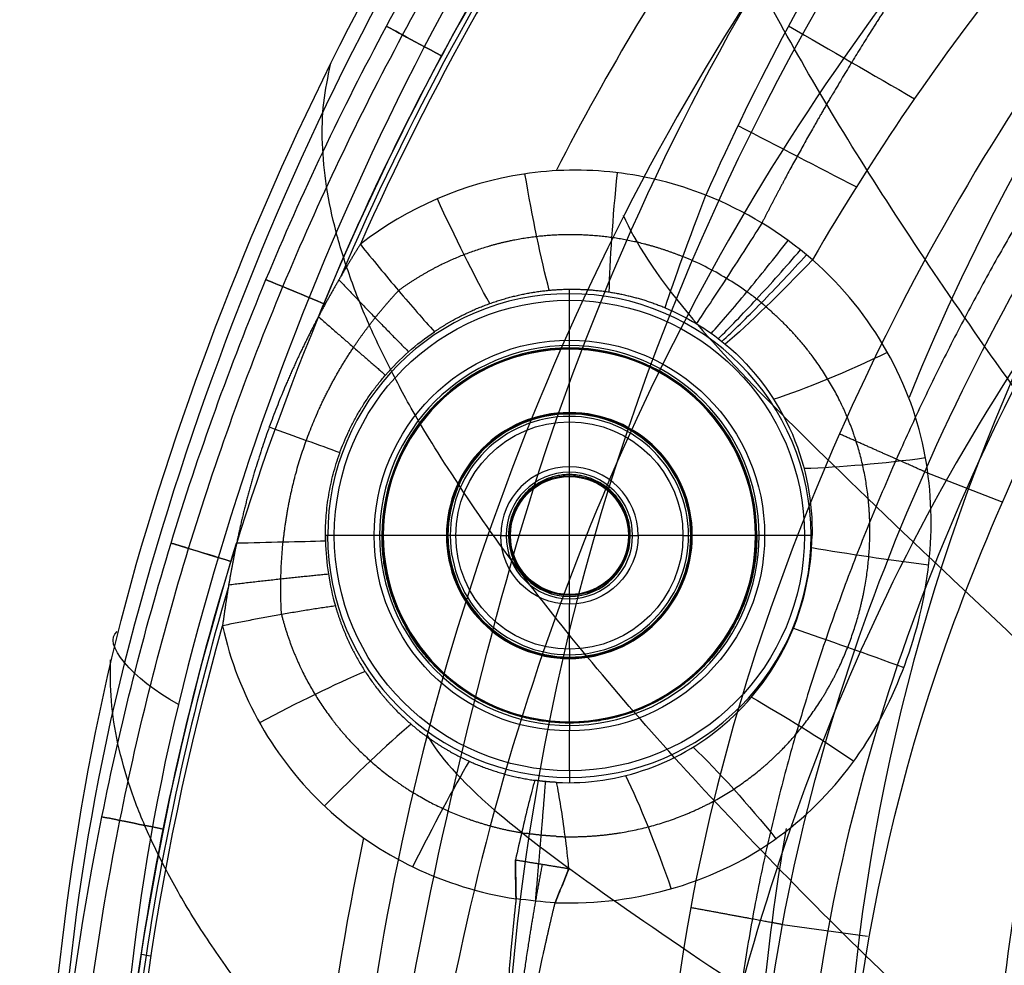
# Model space of a CAD drawing. Header units: millimetres. Extents: x -184 to 185, y -135 to 526.
# Tile 250 of 256: x -184 to -121, y 366 to 426. Entities that reach past the tile are written whole.
import ezdxf

# ---------------------------------------------------------------- set-up
doc = ezdxf.new("R2010")
doc.units = ezdxf.units.MM
doc.header["$MEASUREMENT"] = 0
doc.layers.add('Predefinito', color=7, linetype='Continuous', true_color=0x000000)

msp = doc.modelspace()

# ---------------------------------------------------------------- linework, layer by layer
at = {"layer": 'Predefinito'}
for p, q in [((-148.379, 405.788, 2.604), (-148.379, 408.334, 2.604)), ((-148.379, 405.206, 7.804), (-148.379, 405.289, 3.095)), ((-148.379, 401.166, 7.804), (-148.379, 405.206, 7.804)), ((-148.379, 401.07, 2.298), (-148.379, 401.166, 7.804)), ((-148.379, 397.702, 1.804), (-148.379, 400.57, 1.804)), ((-148.379, 397.082, 9.204), (-148.379, 397.203, 2.295)), ((-148.379, 389.54, 9.204), (-148.379, 397.082, 9.204)), ((-125.674, 397.388, -5.272), (-120.676, 395.448, -82.373)), ((-160.856, 393.311, 2.604), (-163.402, 393.311, 2.604)), ((-160.274, 393.311, 7.804), (-160.356, 393.311, 3.095)), ((-156.234, 393.311, 7.804), (-160.274, 393.311, 7.804)), ((-156.138, 393.311, 2.301), (-156.234, 393.311, 7.804)), ((-152.77, 393.311, 1.804), (-155.638, 393.311, 1.804)), ((-152.15, 393.311, 9.204), (-152.27, 393.311, 2.295)), ((-144.608, 393.311, 9.204), (-152.15, 393.311, 9.204)), ((-144.487, 393.311, 2.295), (-144.608, 393.311, 9.204)), ((-141.12, 393.311, 1.804), (-143.988, 393.311, 1.804)), ((-140.524, 393.311, 7.804), (-140.62, 393.311, 2.295)), ((-136.484, 393.311, 7.804), (-140.524, 393.311, 7.804)), ((-136.401, 393.311, 3.095), (-136.484, 393.311, 7.804)), ((-133.356, 393.311, 2.604), (-135.902, 393.311, 2.604)), ((-163.966, 392.949, 2.781), (-163.966, 392.949, 2.781)), ((-148.379, 389.54, 9.204), (-148.379, 389.42, 2.295)), ((-148.379, 386.052, 1.804), (-148.379, 388.92, 1.804)), ((-148.379, 385.552, 2.298), (-148.379, 385.456, 7.804)), ((-148.379, 381.416, 7.804), (-148.379, 385.456, 7.804)), ((-148.379, 381.416, 7.804), (-148.379, 381.334, 3.095)), ((-148.379, 378.288, 2.604), (-148.379, 380.834, 2.604)), ((-134.762, 368.462, -5.331), (-129.339, 367.728, -83.17))]:
    msp.add_line(p, q, dxfattribs=at)
for centre, radius, start, end in [((0.649, 350.902, 12.553), 153.356, 90, 180), ((0.649, 350.902, 4.777), 137.241, 103.20609, 158.08048), ((0.649, 350.902, 9.529), 131.569, 0, 180), ((-148.379, 393.311, 2.698), 15.445, 0, 180), ((-148.379, 393.311, 2.748), 12.127, 360, 180), ((-148.379, 393.311, 3.095), 11.977, 0, 180), ((-148.379, 393.311, 7.804), 11.895, 0, 180), ((-148.379, 393.311, 7.804), 7.855, 360, 180), ((-148.379, 393.311, 5.05), 7.807, 360, 180), ((-148.379, 393.311, 1.951), 7.612, 360, 180), ((-148.379, 393.311, 1.804), 4.391, 0, 180), ((-148.379, 393.311, 1.948), 4.041, 0, 180), ((-148.379, 393.311, 2.7), 15.45, 180, 0), ((-148.379, 393.311, 2.748), 12.127, 180, 0), ((-148.379, 393.311, 7.804), 11.895, 180, 360), ((-148.379, 393.311, 7.804), 7.855, 180, 0), ((-148.379, 393.311, 5.05), 7.807, 180, 0), ((-148.379, 393.311, 1.951), 7.612, 180, 0), ((-148.379, 393.311, 1.948), 4.041, 180, 0), ((-148.379, 393.311, 2.295), 3.891, 180, 360), ((0.649, 350.902, 4.777), 137.241, 170.06032, 180)]:
    msp.add_arc(centre, radius, start, end, dxfattribs=at)
at = {"layer": 'Predefinito', "extrusion": (-0.47346, -0.880815, 5.02559e-14)}
msp.add_arc((-338.606, 8.553, -299.297), 4, 180, 270, dxfattribs=at)
at = {"layer": 'Predefinito', "extrusion": (-0.47346, -0.880815, -6.18148e-14)}
msp.add_arc((-338.606, 8.553, -299.297), 4, 90.00001, 180, dxfattribs=at)
at = {"layer": 'Predefinito', "extrusion": (0.499975, 0.866037, -0.001997)}
msp.add_arc((326.658, -52.931, 301.61), 60, 87.49043, 96.37145, dxfattribs=at)
at = {"layer": 'Predefinito', "extrusion": (0.459974, 0.88793, -0.001888)}
msp.add_arc((312.733, -52.936, 309.175), 60, 87.69676, 95.84753, dxfattribs=at)
at = {"layer": 'Predefinito', "extrusion": (-0.981085, -0.172219, -0.088391)}
msp.add_arc((-435.62, 2.44, 76.146), 10, 46.16665, 93.79063, dxfattribs=at)
at = {"layer": 'Predefinito', "extrusion": (-0.992798, 0.097327, -0.069859)}
msp.add_arc((-400.026, 9.056, 184.372), 10, 42.76135, 91.68971, dxfattribs=at)
at = {"layer": 'Predefinito', "extrusion": (-0.902552, -0.421339, -0.088735)}
msp.add_arc((-441.143, -7.828, -33.699), 10, 50.1415, 96.16585, dxfattribs=at)
at = {"layer": 'Predefinito', "extrusion": (-0.384784, -0.923007, 1.59479e-13)}
msp.add_arc((-308.478, 8.553, -313.562), 4, 180, 270, dxfattribs=at)
at = {"layer": 'Predefinito', "extrusion": (-0.384784, -0.923007, -3.3504e-17)}
msp.add_arc((-308.478, 8.553, -313.562), 4, 90.00002, 180, dxfattribs=at)
at = {"layer": 'Predefinito', "extrusion": (1, 6.88653e-14, 2.69555e-14)}
msp.add_arc((408.334, 3.604, -148.379), 1, 270, 315.2143, dxfattribs=at)
at = {"layer": 'Predefinito', "extrusion": (0, 0, -1)}
for centre, radius, start, end in [((148.379, 393.311, -2.604), 15.023, 0, 180), ((148.379, 393.311, -1.804), 4.391, 180, 360)]:
    msp.add_arc(centre, radius, start, end, dxfattribs=at)
at = {"layer": 'Predefinito', "extrusion": (-1.77958e-17, 1.77958e-17, -1)}
msp.add_arc((148.379, 393.311, -2.604), 12.477, 360, 180, dxfattribs=at)
at = {"layer": 'Predefinito', "extrusion": (-3.72047e-17, 3.72047e-17, -1)}
msp.add_arc((148.379, 393.311, -5.45), 11.936, 0, 180, dxfattribs=at)
at = {"layer": 'Predefinito', "extrusion": (1, 5.78443e-14, -5.68434e-14)}
msp.add_arc((405.788, 3.104, -148.379), 0.5, 181, 270, dxfattribs=at)
at = {"layer": 'Predefinito', "extrusion": (-0.415981, 0.898789, 0.138341)}
msp.add_arc((-52.667, -62.997, 418.027), 10, 48.54392, 97.19299, dxfattribs=at)
at = {"layer": 'Predefinito', "extrusion": (3.05903e-17, 3.05903e-17, -1)}
msp.add_arc((148.379, 393.311, -1.804), 7.259, 360, 180, dxfattribs=at)
at = {"layer": 'Predefinito', "extrusion": (1, -1.78767e-13, 2.3851e-13)}
msp.add_arc((400.57, 2.304, -148.379), 0.5, 270, 359.30032, dxfattribs=at)
at = {"layer": 'Predefinito', "extrusion": (0.340021, 0.940418, -1.60833e-05)}
msp.add_arc((294.642, -5.375, 319.424), 10, 95.61589, 125.30196, dxfattribs=at)
at = {"layer": 'Predefinito', "extrusion": (-0.107462, 0.987487, 0.115422)}
msp.add_arc((84.033, -52.838, 407.286), 10, 56.19659, 102.89619, dxfattribs=at)
at = {"layer": 'Predefinito', "extrusion": (1, -3.4589e-14, 3.11921e-13)}
msp.add_arc((397.702, 2.304, -148.379), 0.5, 181, 270, dxfattribs=at)
at = {"layer": 'Predefinito', "extrusion": (2.31832e-16, 4.63664e-16, -1)}
msp.add_arc((148.379, 393.311, -5.75), 3.831, 360, 180, dxfattribs=at)
at = {"layer": 'Predefinito', "extrusion": (4.71078e-16, 9.42156e-16, -1)}
msp.add_arc((148.379, 393.311, -9.204), 3.771, 0, 180, dxfattribs=at)
at = {"layer": 'Predefinito', "extrusion": (6.55455e-07, -5.63663e-05, -1)}
msp.add_arc((148.379, 393.312, -2.804), 15.591, 358.6653, 359.99777, dxfattribs=at)
at = {"layer": 'Predefinito', "extrusion": (1.45408e-30, 5.91218e-17, -1)}
msp.add_arc((148.379, 393.311, -2.604), 15.023, 180, 0, dxfattribs=at)
at = {"layer": 'Predefinito', "extrusion": (-2.77888e-13, 1, 2.82781e-13)}
msp.add_arc((160.856, 3.104, 393.311), 0.5, 181, 270, dxfattribs=at)
at = {"layer": 'Predefinito', "extrusion": (-1.77958e-17, -1.2457e-16, -1)}
msp.add_arc((148.379, 393.311, -2.604), 12.477, 180, 0, dxfattribs=at)
at = {"layer": 'Predefinito', "extrusion": (3.72047e-17, -3.72047e-17, -1)}
msp.add_arc((148.379, 393.311, -5.45), 11.936, 180, 0, dxfattribs=at)
at = {"layer": 'Predefinito', "extrusion": (3.05903e-17, -3.05903e-17, -1)}
msp.add_arc((148.379, 393.311, -1.804), 7.259, 180, 0, dxfattribs=at)
at = {"layer": 'Predefinito', "extrusion": (3.93576e-13, -1, -1.69094e-13)}
msp.add_arc((-152.77, 2.304, -393.311), 0.5, 270, 359, dxfattribs=at)
at = {"layer": 'Predefinito', "extrusion": (6.8795e-30, 4.63664e-16, -1)}
msp.add_arc((148.379, 393.311, -5.75), 3.831, 180, 0, dxfattribs=at)
at = {"layer": 'Predefinito', "extrusion": (4.71078e-16, -4.71078e-16, -1)}
msp.add_arc((148.379, 393.311, -9.204), 3.771, 180, 0, dxfattribs=at)
at = {"layer": 'Predefinito', "extrusion": (2.42432e-13, -1, -5.93819e-13)}
msp.add_arc((-141.12, 2.304, -393.311), 0.5, 270, 359, dxfattribs=at)
at = {"layer": 'Predefinito', "extrusion": (-0.292549, -0.956251, -1.01517e-14)}
msp.add_arc((-277.147, 8.553, -324.787), 4, 180, 270.00001, dxfattribs=at)
at = {"layer": 'Predefinito', "extrusion": (-0.292549, -0.956251, 1.57971e-13)}
msp.add_arc((-277.147, 8.553, -324.787), 4, 90.00002, 180, dxfattribs=at)
at = {"layer": 'Predefinito', "extrusion": (0.140742, 0.988798, 0.049705)}
msp.add_arc((182.126, -24.457, 369.573), 10, 61.57575, 106.19318, dxfattribs=at)
at = {"layer": 'Predefinito', "extrusion": (-1, 4.05498e-14, -9.91168e-14)}
msp.add_arc((-388.92, 2.304, 148.379), 0.5, 181, 270, dxfattribs=at)
at = {"layer": 'Predefinito', "extrusion": (0.337187, 0.941103, -0.02511)}
msp.add_arc((252.247, 1.875, 319.303), 10, 62.42451, 106.6294, dxfattribs=at)
at = {"layer": 'Predefinito', "extrusion": (-1, 4.03408e-14, 9.83826e-14)}
msp.add_arc((-386.052, 2.304, 148.379), 0.5, 270, 359.30032, dxfattribs=at)
at = {"layer": 'Predefinito', "extrusion": (0.461437, -0.882607, 0.089889)}
msp.add_arc((28.649, 32.595, -413.717), 10, 49.49573, 95.79293, dxfattribs=at)
at = {"layer": 'Predefinito', "extrusion": (0.538216, 0.837307, -0.096131)}
msp.add_arc((316.878, 18.09, 246.809), 10, 58.38206, 104.28284, dxfattribs=at)
at = {"layer": 'Predefinito', "extrusion": (-1, -1.38944e-13, 1.4139e-13)}
msp.add_arc((-380.834, 3.104, 148.379), 0.5, 181, 270, dxfattribs=at)
at = {"layer": 'Predefinito', "extrusion": (0.706512, -0.70264, 0.084484)}
msp.add_arc((151.497, 28.026, -379.623), 10, 45.00082, 93.05836, dxfattribs=at)
at = {"layer": 'Predefinito', "extrusion": (0.758078, 0.637391, -0.138022)}
msp.add_arc((374.826, 13.911, 135.198), 10, 51.16354, 99.26611, dxfattribs=at)
at = {"layer": 'Predefinito', "extrusion": (0.891333, -0.449922, 0.055646)}
msp.add_arc((261.015, 13.495, -308.275), 10, 41.54552, 90.86357, dxfattribs=at)
at = {"layer": 'Predefinito', "extrusion": (-1, 2.58603e-13, 5.59823e-13)}
msp.add_arc((-378.288, 3.604, 148.379), 1, 270, 319.58802, dxfattribs=at)
at = {"layer": 'Predefinito', "extrusion": (0.937091, 0.330044, -0.113715)}
msp.add_arc((397.404, -5.287, -11.267), 10, 43.88529, 93.4113, dxfattribs=at)
at = {"layer": 'Predefinito', "extrusion": (-0.196742, -0.980455, 8.80484e-14)}
msp.add_arc((-244.611, 8.553, -332.941), 4, 180, 270, dxfattribs=at)
at = {"layer": 'Predefinito', "extrusion": (-0.196742, -0.980455, 4.09754e-14)}
msp.add_arc((-244.611, 8.553, -332.941), 4, 90.00003, 180, dxfattribs=at)
at = {"layer": 'Predefinito', "extrusion": (0.152024, 0.988377, -4.32408e-12)}
msp.add_arc((229.427, 8.553, 335.569), 4, 260.7631, 270.00002, dxfattribs=at)
at = {"layer": 'Predefinito'}
for points, knots in [([(-182.617, 0, -6.104), (-182.596, 52.435, -6.134), (-182.643, 104.883, -6.163), (-182.639, 209.757, -6.222), (-181.929, 262.06, -6.259), (-182.703, 340.854, -6.298), (-183.166, 367.427, -6.298), (-168.263, 417.838, -6.297), (-155.695, 441.455, -6.297), (-104.401, 501.096, -6.297), (-52.435, 524.997, -6.297), (52.434, 525.004, -6.296), (104.42, 501.127, -6.296), (155.674, 441.455, -6.296), (168.18, 417.854, -6.295), (183.08, 367.387, -6.297), (182.728, 340.844, -6.296), (181.881, 262.05, -6.257), (182.643, 209.75, -6.221), (182.648, 104.88, -6.162), (182.597, 52.434, -6.133), (182.616, 0, -6.103)], [-1265.959092, -1265.959092, -1265.959092, -1265.959092, -1109.578105, -1109.578105, -953.197118, -953.197118, -875.006625, -875.006625, -796.816131, -796.816131, -640.435144, -640.435144, -484.054157, -484.054157, -405.863664, -405.863664, -327.67317, -327.67317, -171.292183, -171.292183, -14.911196, -14.911196, -14.911196, -14.911196]), ([(181.654, 0.001, -1.881), (181.658, 101.741, -1.916), (181.691, 203.474, -1.94), (181.69, 318.57, -1.966), (181.767, 331.871, -1.971), (181.501, 358.708, -1.97), (179.744, 372.154, -1.969), (170.275, 411.39, -1.966), (158.022, 436.093, -1.965), (124.097, 477.887, -1.962), (80.719, 511.97, -1.959), (-0.001, 530.224, -1.958), (-80.731, 511.969, -1.959), (-124.089, 477.89, -1.962), (-158.082, 436.084, -1.965), (-170.109, 411.421, -1.966), (-183.505, 358.969, -1.97), (-181.381, 331.779, -1.972), (-181.857, 203.545, -1.938), (-181.614, 101.721, -1.916), (-181.651, -0.001, -1.881)], [15.000463, 15.000463, 15.000463, 15.000463, 320.217984, 320.217984, 360.245232, 360.245232, 400.27248, 400.27248, 480.326975, 480.326975, 560.381471, 640.435967, 720.490463, 800.545012, 800.545012, 880.599534, 880.599534, 960.654057, 960.654057, 1265.869848, 1265.869848, 1265.869848, 1265.869848]), ([(177.748, 0, 0), (177.748, 101.105, 0), (177.75, 202.211, 0), (177.745, 316.579, 0), (177.759, 329.842, 0), (177.709, 356.369, 0), (176.148, 369.623, 0), (167.193, 408.398, 0), (155.319, 432.853, 0), (122.153, 474.27, 0), (79.552, 508.086, 0), (-0.004, 526.215, 0), (-79.568, 508.085, 0), (-122.152, 474.272, 0), (-155.378, 432.847, 0), (-167.049, 408.42, 0), (-179.684, 356.623, 0), (-177.35, 329.776, 0), (-177.969, 202.246, 0), (-177.694, 101.096, 0), (-177.748, 0, 0)], [15.08965, 15.08965, 15.08965, 15.08965, 320.217984, 320.217984, 360.245232, 360.245232, 400.27248, 400.27248, 480.326975, 480.326975, 560.381471, 640.435967, 720.490463, 800.545012, 800.545012, 880.599534, 880.599534, 960.654057, 960.654057, 1265.780703, 1265.780703, 1265.780703, 1265.780703]), ([(-163.214, -20, -192.349), (-163.163, 79.102, -192.37), (-163.249, 178.569, -191.632), (-162.917, 302.374, -190.602), (-164.121, 327.858, -190.547), (-158.254, 366.966, -190.297), (-155.617, 379.032, -190.057), (-148.481, 404.358, -189.781), (-143.163, 416.972, -189.707), (-122.551, 451.932, -189.452), (-102.53, 471.766, -189.319), (-66.794, 492.16, -189.183), (-41.188, 502.645, -189.109), (0.006, 508.053, -189.071), (41.199, 502.646, -189.109), (66.805, 492.161, -189.183), (102.534, 471.773, -189.32), (122.568, 451.931, -189.451), (143.154, 416.975, -189.707), (148.48, 404.38, -189.783), (155.655, 379.057, -190.061), (158.193, 366.806, -190.268), (164.169, 328.069, -190.586), (162.914, 302.362, -190.601), (163.242, 178.554, -191.632), (163.152, 79.115, -192.371), (163.199, -20, -192.349)], [-0.000253, -0.000253, -0.000253, -0.000253, 294.801457, 294.801457, 368.501821, 368.501821, 405.352003, 405.352003, 442.202185, 442.202185, 515.902549, 515.902549, 552.754038, 589.602913, 626.451788, 663.300663, 663.300663, 736.998414, 736.998414, 773.847289, 773.847289, 810.696164, 810.696164, 884.393914, 884.393914, 1179.185172, 1179.185172, 1179.185172, 1179.185172]), ([(-0.073, 502.578, -15.115), (-50.95, 502.758, -15.115), (-100.925, 476.763, -15.151), (-146.244, 415.602, -15.174), (-156.173, 391.642, -15.17), (-162.562, 354.313, -15.146), (-163.224, 341.735, -15.135), (-163.373, 316.599, -15.117), (-163.44, 303.777, -15.111), (-164.408, 265.834, -15.132), (-163.541, 243.125, -15.199), (-151.512, 197.598, -15.168), (-140.478, 176.251, -15.115), (-94.457, 122.696, -15.117), (-47.128, 101.414, -15.115), (0.365, 101.348, -15.115)], [-1175.787034, -1175.787034, -1175.787034, -1175.787034, -1023.572144, -1023.572144, -947.463124, -947.463124, -909.408638, -909.408638, -871.354151, -871.354151, -795.24455, -795.24455, -719.13539, -719.13539, -566.919654, -566.919654, -566.919654, -566.919654]), ([(-0.072, 491.782, -49.357), (-11.587, 491.816, -49.357), (-34.592, 489.294, -49.251), (-67.541, 478.101, -48.859), (-97.183, 460.254, -48.267), (-122.557, 436.619, -47.528), (-141.952, 408.042, -46.68), (-154.279, 376.07, -45.749), (-159.861, 342.357, -44.789), (-160.031, 308.618, -43.871), (-161.562, 275.26, -43.197), (-160.061, 245.701, -42.591), (-154.585, 217.014, -41.689), (-144.303, 189.878, -40.536), (-128.85, 164.959, -39.252), (-108.653, 143.602, -38.017), (-84.577, 126.367, -36.95), (-57.848, 113.541, -36.094), (-29.266, 105.495, -35.52), (-9.51, 103.536, -35.37), (0.363, 103.525, -35.37)], [0, 0, 0, 0, 25.924751, 51.849503, 77.774254, 103.699006, 129.623757, 155.548508, 181.47326, 207.398011, 233.322763, 256.543185, 279.763607, 302.984029, 326.204451, 349.424873, 372.645295, 395.865717, 419.08614, 442.306562, 442.306562, 442.306562, 442.306562]), ([(-10.11, 485.895, 0), (-30.406, 484.453, 0), (-60.671, 475.322, 0), (-94.878, 451.555, 0), (-116.309, 427.941, 0), (-132.101, 400.251, 0), (-143.464, 365.313, 0), (-143.223, 332.589, 0), (-143.308, 304.617, 0), (-143.195, 286.092, 0), (-143.351, 268.623, 0), (-143.319, 247.536, 0), (-138.403, 221.867, 0), (-126.406, 193.013, 0), (-107.606, 167.428, 0), (-84.219, 146.214, 0), (-57.249, 131.396, 0), (-28.772, 122.507, 0), (-9.407, 120.674, 0), (0.222, 120.616, 0)], [539.048483, 539.048483, 539.048483, 539.048483, 600.115477, 631.724665, 663.333853, 695.120797, 726.907741, 772.681503, 792.029706, 811.37791, 827.992965, 844.608021, 874.407755, 906.059315, 937.710875, 969.028511, 1000.346148, 1029.299316, 1058.252478, 1058.252478, 1058.252478, 1058.252478]), ([(0.236, 126.616, -6.002), (-9.004, 126.681, -5.993), (-27.588, 128.415, -5.977), (-54.868, 136.97, -6.018), (-80.718, 151.12, -6.045), (-103.098, 171.501, -6.083), (-121.154, 195.947, -5.998), (-132.607, 223.702, -5.897), (-137.32, 248.024, -5.816), (-137.359, 268.543, -5.799), (-137.198, 286.124, -5.779), (-137.313, 304.556, -5.712), (-137.243, 332.833, -5.582), (-137.464, 364.502, -5.307), (-126.646, 397.764, -5.255), (-111.41, 424.464, -5.311), (-90.926, 447.008, -5.446), (-58.098, 469.793, -5.659), (-29.1, 478.538, -5.769), (-9.683, 479.916, -5.778)], [-1058.252478, -1058.252478, -1058.252478, -1058.252478, -1029.299316, -1000.346146, -969.028509, -937.710872, -906.059311, -874.40775, -844.608015, -827.992959, -811.377903, -792.029699, -772.681495, -726.907732, -695.120787, -663.333842, -631.724653, -600.115464, -539.048483, -539.048483, -539.048483, -539.048483]), ([(-9.44, 477.149, -47.348), (-28.534, 475.794, -47.339), (-47.044, 470.212, -47.265), (-63.926, 461.013, -47.171), (-72.663, 456.253, -47.122), (-80.748, 450.641, -47.067), (-88.206, 444.102, -47.017), (-95.664, 437.563, -46.967), (-102.261, 430.302, -46.921), (-108.107, 422.249, -46.889), (-113.987, 414.15, -46.857), (-118.923, 405.5, -46.837), (-122.98, 396.342, -46.835), (-127.036, 387.186, -46.832), (-130.075, 377.843, -46.847), (-131.866, 368.07, -46.892), (-134.446, 353.992, -46.957), (-134.344, 339.298, -47.086), (-134.34, 324.074, -47.174), (-134.338, 317.639, -47.211), (-134.354, 311.164, -47.241), (-134.342, 304.708, -47.268), (-134.33, 298.252, -47.294), (-134.29, 291.799, -47.318), (-134.303, 285.327, -47.333), (-134.314, 279.77, -47.345), (-134.365, 274.211, -47.351), (-134.386, 268.737, -47.357), (-134.406, 263.263, -47.362), (-134.396, 257.959, -47.366), (-134.037, 252.73, -47.375), (-133.393, 243.357, -47.391), (-131.655, 234.387, -47.421), (-128.991, 225.434, -47.452), (-126.161, 215.921, -47.486), (-122.392, 206.787, -47.519), (-117.512, 198.135, -47.55), (-112.633, 189.484, -47.581), (-106.785, 181.566, -47.609), (-100.101, 174.166, -47.616), (-93.487, 166.844, -47.624), (-86.286, 160.287, -47.61), (-78.291, 154.583, -47.599), (-70.295, 148.879, -47.588), (-61.738, 144.195, -47.578), (-52.653, 140.368, -47.566), (-44.255, 136.831, -47.555), (-35.681, 134.142, -47.542), (-26.759, 132.351, -47.54), (-17.837, 130.559, -47.537), (-8.822, 129.718, -47.545), (0.284, 129.654, -47.554)], [539.048483, 539.048483, 539.048483, 539.048483, 600.115476, 600.115476, 600.115476, 631.724664, 631.724664, 631.724664, 663.333851, 663.333851, 663.333851, 695.120795, 695.120795, 695.120795, 726.907738, 726.907738, 726.907738, 772.6815, 772.6815, 772.6815, 792.029703, 792.029703, 792.029703, 811.377906, 811.377906, 811.377906, 827.992962, 827.992962, 827.992962, 844.608017, 844.608017, 844.608017, 874.407751, 874.407751, 874.407751, 906.05931, 906.05931, 906.05931, 937.71087, 937.71087, 937.71087, 969.028506, 969.028506, 969.028506, 1000.346142, 1000.346142, 1000.346142, 1029.29931, 1029.29931, 1029.29931, 1058.252478, 1058.252478, 1058.252478, 1058.252478]), ([(-68.908, 152.033, -89.141), (-97.998, 169.659, -88.665), (-119.066, 198.297, -87.815), (-132.148, 248.349, -86.342), (-131.652, 265.392, -85.908), (-131.566, 301.051, -85.031), (-131.876, 319.328, -84.562), (-131.493, 354.903, -83.578), (-129.921, 371.306, -83.052), (-117.72, 404.113, -82.125), (-109.454, 418.158, -81.757), (-75.469, 456.452, -80.768), (-42.966, 472.556, -80.379), (-9.248, 474.954, -80.309)], [73.038574, 73.038574, 73.038574, 73.038574, 171.50618, 171.50618, 223.232195, 223.232195, 277.639206, 277.639206, 329.113405, 329.113405, 379.950671, 379.950671, 478.453796, 478.453796, 478.453796, 478.453796]), ([(122.671, 350.902, -0.406), (122.671, 358.963, -0.406), (121.863, 367.047, -0.406), (118.736, 382.694, -0.406), (116.426, 390.308, -0.406), (111.826, 401.409, -0.406), (110.093, 405.07, -0.406), (106.313, 412.132, -0.406), (104.261, 415.55, -0.406), (97.629, 425.469, -0.406), (92.567, 431.65, -0.406), (81.17, 443.043, -0.406), (75.006, 448.088, -0.406), (65.087, 454.717, -0.406), (61.667, 456.769, -0.406), (54.597, 460.549, -0.406), (50.94, 462.278, -0.406), (39.86, 466.861, -0.406), (32.254, 469.165, -0.406), (20.517, 471.5, -0.406), (16.532, 472.091, -0.406), (8.533, 472.875, -0.406), (4.545, 473.067, -0.406), (-7.391, 473.058, -0.406), (-15.307, 472.281, -0.406), (-27.119, 469.927, -0.406), (-31.033, 468.942, -0.406), (-38.67, 466.617, -0.406), (-42.414, 465.273, -0.406), (-49.754, 462.226, -0.406), (-53.351, 460.524, -0.406), (-60.395, 456.754, -0.406), (-63.86, 454.675, -0.406), (-73.862, 447.976, -0.406), (-80.005, 442.92, -0.406), (-88.447, 434.468, -0.406), (-91.132, 431.505, -0.406), (-96.235, 425.279, -0.406), (-98.628, 422.043, -0.406), (-105.268, 412.084, -0.406), (-109.015, 405.068, -0.406), (-113.608, 393.973, -0.406), (-114.971, 390.159, -0.406), (-117.293, 382.485, -0.406), (-118.259, 378.615, -0.406), (-120.583, 366.907, -0.406), (-121.374, 358.971, -0.406), (-121.374, 350.902, -0.406)], [-383.613314, -383.613314, -383.613314, -383.613314, -359.637482, -359.637482, -335.66165, -335.66165, -323.673734, -323.673734, -311.685818, -311.685818, -287.709986, -287.709986, -263.734154, -263.734154, -251.746238, -251.746238, -239.758321, -239.758321, -215.782489, -215.782489, -203.794573, -203.794573, -191.806657, -191.806657, -167.830825, -167.830825, -155.842909, -155.842909, -143.854993, -143.854993, -131.867077, -131.867077, -119.879161, -119.879161, -95.903329, -95.903329, -83.915413, -83.915413, -71.927496, -71.927496, -47.951664, -47.951664, -35.963748, -35.963748, -23.975832, -23.975832, 0, 0, 0, 0]), ([(-181.814, 339.449, 8.553), (-181.814, 351.537, 8.553), (-180.624, 363.508, 8.553), (-177.061, 381.265, 8.553), (-175.58, 387.109, 8.553), (-172.082, 398.545, 8.553), (-170.06, 404.155, 8.553), (-165.473, 415.158, 8.553), (-162.907, 420.552, 8.553), (-157.227, 431.119, 8.553), (-154.097, 436.313, 8.553), (-144.014, 451.298, 8.553), (-136.369, 460.547, 8.553), (-127.779, 469.058, 8.553)], [0, 0, 0, 0, 36.072256, 36.072256, 54.108389, 54.108389, 72.144522, 72.144522, 90.180655, 90.180655, 108.216788, 108.216788, 144.289045, 144.289045, 144.289045, 144.289045]), ([(-180.642, 339.449, 5.724), (-180.642, 351.46, 5.724), (-179.459, 363.352, 5.724), (-175.919, 380.996, 5.724), (-174.448, 386.803, 5.724), (-170.972, 398.165, 5.724), (-168.963, 403.739, 5.724), (-164.405, 414.671, 5.724), (-161.856, 420.031, 5.724), (-156.213, 430.53, 5.724), (-153.102, 435.691, 5.724), (-143.085, 450.578, 5.724), (-135.488, 459.769, 5.724), (-126.954, 468.226, 5.724)], [0.000001, 0.000001, 0.000001, 0.000001, 36.072261, 36.072261, 54.108392, 54.108392, 72.144523, 72.144523, 90.180653, 90.180653, 108.216784, 108.216784, 144.289045, 144.289045, 144.289045, 144.289045]), ([(-180.642, 339.449, 11.382), (-180.642, 351.46, 11.382), (-179.459, 363.352, 11.382), (-175.919, 380.996, 11.382), (-174.448, 386.803, 11.382), (-170.972, 398.165, 11.382), (-168.963, 403.739, 11.382), (-164.405, 414.671, 11.382), (-161.856, 420.031, 11.382), (-156.213, 430.53, 11.382), (-153.102, 435.691, 11.382), (-143.085, 450.578, 11.382), (-135.488, 459.769, 11.382), (-126.954, 468.226, 11.382)], [0, 0, 0, 0, 36.072261, 36.072261, 54.108391, 54.108391, 72.144522, 72.144522, 90.180652, 90.180652, 108.216783, 108.216783, 144.289044, 144.289044, 144.289044, 144.289044]), ([(-0.063, 467.876, -94.723), (-10.367, 467.898, -94.724), (-30.959, 465.699, -94.522), (-60.52, 455.907, -93.792), (-87.242, 440.145, -92.691), (-110.176, 419.099, -91.33), (-127.496, 393.416, -89.779), (-138.306, 364.705, -88.087), (-143.726, 334.618, -86.366), (-145.1, 304.33, -84.75), (-146.39, 274.763, -83.634), (-145.228, 246.904, -82.665), (-140.821, 220.276, -81.102), (-132.203, 194.78, -79.033), (-118.86, 171.152, -76.69), (-100.453, 150.925, -74.426), (-78.275, 134.695, -72.467), (-53.601, 122.478, -70.893), (-27.152, 114.739, -69.834), (-8.824, 112.856, -69.558), (0.338, 112.849, -69.557)], [0, 0, 0, 0, 25.924751, 51.849503, 77.774254, 103.699006, 129.623757, 155.548508, 181.47326, 207.398011, 233.322763, 256.543185, 279.763607, 302.984029, 326.204451, 349.424873, 372.645295, 395.865717, 419.08614, 442.306562, 442.306562, 442.306562, 442.306562]), ([(-124.964, 466.217, 12.553), (-141.71, 449.624, 12.553), (-155.003, 429.877, 12.553), (-173.144, 386.36, 12.553), (-177.814, 363.021, 12.553), (-177.814, 339.449, 12.553)], [0, 0, 0, 0, 0.500026, 0.500026, 1, 1, 1, 1]), ([(-164.417, 407.288, 4.553), (-164.304, 407.564, 4.553), (-164.189, 407.841, 4.553), (-161.831, 413.498, 4.553), (-159.322, 418.774, 4.553), (-153.766, 429.11, 4.553), (-150.703, 434.191, 4.553), (-140.844, 448.843, 4.553), (-133.364, 457.893, 4.553), (-124.964, 466.217, 4.553)], [-0.9940424, -0.9940424, -0.9940424, -0.9940424, -0.9814452, -0.9814452, -0.7360839, -0.7360839, -0.4907226, -0.4907226, 0, 0, 0, 0]), ([(-124.74, 465.991, 4.566), (-128.991, 461.779, 4.566), (-133.015, 457.372, 4.566), (-140.607, 448.163, 4.566), (-144.185, 443.346, 4.566), (-153.544, 429.327, 4.566), (-158.715, 419.808, 4.566), (-163.012, 409.812, 4.566)], [0, 0, 0, 0, 17.973739, 17.973739, 35.947478, 35.947478, 68.598979, 68.598979, 68.598979, 68.598979]), ([(-118.005, 459.194, 5.816), (-125.44, 451.827, 5.816), (-132.282, 443.644, 5.816), (-142.278, 429.121, 5.816), (-145.955, 422.975, 5.816), (-149.232, 416.609, 5.816)], [0, 0, 0, 0, 33.162912, 33.162912, 55.972511, 55.972511, 55.972511, 55.972511]), ([(-125.272, 443.437, -15.163), (-124.572, 441.318, -26.079), (-121.656, 435.173, -52.745), (-110.802, 420.259, -92.998), (-89.299, 391.993, -127.792), (-71.1, 367.27, -139.891), (-61.678, 354.783, -144.017)], [13.623083, 13.623083, 13.623083, 13.623083, 43.121671, 86.243343, 129.365014, 172.486686, 172.486686, 172.486686, 172.486686]), ([(-139.659, 415.048, 6.446), (-141.537, 415.785, 6.371), (-143.458, 416.269, 6.258), (-147.376, 416.726, 5.977), (-149.373, 416.681, 5.809), (-155.113, 415.828, 5.282), (-158.734, 414.246, 4.896), (-161.737, 411.913, 4.605)], [0.0000026, 0.0000026, 0.0000026, 0.0000026, 0.2500818, 0.2500818, 0.5001575, 0.5001575, 1, 1, 1, 1]), ([(-144.935, 413.774, -15.17), (-144.181, 412.027, -25.787), (-140.898, 406.935, -51.905), (-128.279, 394.534, -91.42), (-102.933, 370.902, -125.703), (-81.423, 350.187, -138.209), (-70.284, 339.708, -142.629)], [13.895908, 13.895908, 13.895908, 13.895908, 43.121671, 86.243343, 129.365014, 172.486686, 172.486686, 172.486686, 172.486686]), ([(-140.26, 406.837, 2.946), (-139.725, 407.62, 4.059), (-139.063, 408.616, 4.961), (-138.335, 409.73, 5.566), (-137.618, 410.829, 6.162), (-136.839, 412.041, 6.471), (-136.067, 413.258, 6.463)], [-0.0014764, -0.0014764, -0.0014764, -0.0014764, 0.5, 0.5, 0.5, 0.994034, 0.994034, 0.994034, 0.994034]), ([(-139.315, 406.218, 2.941), (-138.671, 406.932, 4.042), (-137.887, 407.846, 4.929), (-137.034, 408.875, 5.52), (-136.194, 409.891, 6.102), (-135.289, 411.016, 6.395), (-134.402, 412.151, 6.373)], [-0.0010965, -0.0010965, -0.0010965, -0.0010965, 0.5, 0.5, 0.5, 0.9940346, 0.9940346, 0.9940346, 0.9940346]), ([(-161.737, 411.913, 4.605), (-160.96, 410.941, 4.785), (-160.117, 409.917, 4.729), (-158.478, 407.984, 4.103), (-157.687, 407.081, 3.536), (-157.002, 406.328, 2.798)], [0, 0, 0, 0, 0.5, 0.5, 1, 1, 1, 1]), ([(-138.86, 405.884, 2.939), (-138.165, 406.56, 4.03), (-137.323, 407.43, 4.905), (-136.413, 408.413, 5.484), (-135.515, 409.383, 6.055), (-134.551, 410.461, 6.338), (-133.61, 411.551, 6.305)], [-0.0006365, -0.0006365, -0.0006365, -0.0006365, 0.5, 0.5, 0.5, 0.9940349, 0.9940349, 0.9940349, 0.9940349]), ([(-149.291, 369.863, 6.52), (-144.005, 369.652, 6.36), (-138.861, 371.237, 5.584), (-131.073, 376.968, 4.122), (-128.495, 380.862, 3.554), (-125.412, 389.207, 3.308), (-124.803, 393.791, 3.602), (-126.481, 402.942, 4.835), (-128.923, 407.486, 5.749), (-132.849, 410.921, 6.222)], [0.0000002, 0.0000002, 0.0000002, 0.0000002, 0.2500013, 0.2500013, 0.5000008, 0.5000008, 0.7500004, 0.7500004, 1, 1, 1, 1]), ([(-135.812, 407.929, 5.441), (-135.898, 408.003, 5.449), (-136.01, 408.093, 5.456), (-136.11, 408.174, 5.463), (-136.21, 408.254, 5.471), (-136.311, 408.334, 5.477), (-136.413, 408.413, 5.484), (-136.617, 408.571, 5.497), (-136.824, 408.725, 5.509), (-137.034, 408.875, 5.52), (-137.456, 409.177, 5.541), (-137.891, 409.462, 5.556), (-138.335, 409.73, 5.566), (-139.224, 410.267, 5.585), (-140.16, 410.737, 5.581), (-141.123, 411.13, 5.552)], [0.0000027, 0.0000027, 0.0000027, 0.0000027, 0.0625, 0.0625, 0.0625, 0.125, 0.125, 0.125, 0.25, 0.25, 0.25, 0.5, 0.5, 0.5, 0.9999961, 0.9999961, 0.9999961, 0.9999961]), ([(-138.637, 405.711, 2.938), (-137.917, 406.368, 4.022), (-137.048, 407.215, 4.891), (-136.11, 408.174, 5.463), (-135.184, 409.12, 6.028), (-134.193, 410.174, 6.304), (-133.226, 411.239, 6.265)], [-0.0003401, -0.0003401, -0.0003401, -0.0003401, 0.5, 0.5, 0.5, 0.9940351, 0.9940351, 0.9940351, 0.9940351]), ([(-138.417, 405.533, 2.937), (-136.543, 403.972, 2.908), (-135.056, 401.933, 2.86), (-133.21, 397.616, 2.779), (-132.842, 395.364, 2.746), (-132.869, 393.311, 2.731)], [0, 0, 0, 0, 0.176814, 0.176814, 0.3536271, 0.3536271, 0.3536271, 0.3536271]), ([(-140.62, 393.311, 2.295), (-140.62, 397.596, 2.296), (-144.094, 401.07, 2.297), (-152.664, 401.07, 2.299), (-156.138, 397.596, 2.3), (-156.138, 393.311, 2.301)], [24.374283, 24.374283, 24.374283, 24.374283, 36.561392, 36.561392, 48.748566, 48.748566, 48.748566, 48.748566]), ([(-156.138, 393.311, 2.301), (-156.138, 389.026, 2.3), (-152.664, 385.552, 2.299), (-144.094, 385.553, 2.297), (-140.62, 389.026, 2.296), (-140.62, 393.311, 2.295)], [0, 0, 0, 0, 12.187174, 12.187174, 24.374283, 24.374283, 24.374283, 24.374283]), ([(-149.194, 377.544, 2.961), (-145.243, 377.353, 2.944), (-141.244, 378.726, 2.847), (-136.598, 382.948, 2.752), (-135.257, 384.753, 2.73), (-133.407, 388.809, 2.711), (-132.897, 391.1, 2.715), (-132.869, 393.311, 2.731)], [-1, -1, -1, -1, -0.6768135, -0.6768135, -0.5152203, -0.5152203, -0.3536271, -0.3536271, -0.3536271, -0.3536271]), ([(-163.966, 392.949, 2.781), (-164.782, 392.93, 3.345), (-165.703, 392.908, 3.798), (-167.64, 392.863, 4.402), (-168.655, 392.839, 4.553), (-169.647, 392.816, 4.553)], [-1, -1, -1, -1, -0.5, -0.5, 0, 0, 0, 0]), ([(-170.18, 389.974, 4.566), (-172.448, 382.301, 4.566), (-174.215, 374.415, 4.566), (-176.812, 357.526, 4.566), (-177.497, 348.51, 4.566), (-177.497, 339.449, 4.566)], [2.883532, 2.883532, 2.883532, 2.883532, 26.961402, 26.961402, 54.249293, 54.249293, 54.249293, 54.249293]), ([(-170.543, 387.546, 4.605), (-169.559, 383.079, 4.956), (-167.216, 378.998, 5.431), (-160.562, 372.824, 6.21), (-156.421, 370.828, 6.488), (-151.788, 370.109, 6.543)], [0, 0, 0, 0, 0.496566, 0.496566, 1, 1, 1, 1]), ([(-157.484, 380.59, -15.162), (-156.745, 379.258, -25.457), (-153.319, 375.347, -50.979), (-139.526, 365.75, -89.703), (-111.324, 347.325, -123.475), (-87.297, 331.132, -136.413), (-74.851, 322.925, -141.143)], [14.189297, 14.189297, 14.189297, 14.189297, 43.121671, 86.243343, 129.365014, 172.486686, 172.486686, 172.486686, 172.486686]), ([(-150.596, 377.678, 2.962), (-150.831, 376.814, 4.104), (-151.117, 375.672, 5.106), (-151.555, 373.807, 6.106), (-151.692, 373.206, 6.352), (-151.828, 372.596, 6.534)], [0, 0, 0, 0, 0.4999999, 0.4999999, 0.7216979, 0.7216979, 0.7216979, 0.7216979]), ([(-148.405, 372.038, 6.499), (-148.48, 372.748, 6.322), (-148.562, 373.45, 6.066), (-148.822, 375.454, 5.062), (-149.013, 376.641, 4.083), (-149.194, 377.544, 2.961)], [0.2504148, 0.2504148, 0.2504148, 0.2504148, 0.5, 0.5, 1, 1, 1, 1])]:
    msp.add_open_spline(points, degree=3, knots=knots, dxfattribs=at)
for points, weights, degree, knots in [([(-9.81, 481.742, -1.68), (-29.495, 480.346, -1.677), (-58.771, 471.582, -1.638), (-92.17, 448.518, -1.566), (-113.002, 425.641, -1.521), (-128.466, 398.6, -1.502), (-139.457, 364.699, -1.519), (-139.132, 332.637, -1.612), (-139.168, 304.582, -1.657), (-139.03, 286.089, -1.68), (-139.184, 268.576, -1.687), (-139.14, 247.859, -1.693), (-134.329, 223.115, -1.721), (-122.673, 195.056, -1.757), (-104.385, 170.315, -1.787), (-81.756, 149.717, -1.773), (-55.565, 135.339, -1.764), (-27.954, 126.686, -1.749), (-9.109, 124.914, -1.755), (0.232, 124.859, -1.758)], [1.00767146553, 1.00797190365, 1.01170824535, 1.01877193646, 1.02320496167, 1.02502099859, 1.02333079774, 1.01427331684, 1.00987815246, 1.00761401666, 1.00695062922, 1.00638147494, 1.00359013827, 1.00011663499, 0.997168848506, 0.998503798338, 0.999440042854, 1.00083856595, 1.0002995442, 1], 3, [539.048483, 539.048483, 539.048483, 539.048483, 600.115476, 631.724664, 663.333851, 695.120795, 726.907738, 772.6815, 792.029703, 811.377906, 827.992962, 844.608017, 874.407751, 906.05931, 937.71087, 969.028506, 1000.346142, 1029.29931, 1058.252478, 1058.252478, 1058.252478, 1058.252478]), ([(-109.241, 450.698, 6.325), (-112.447, 447.409, 6.34), (-115.498, 443.986, 6.355), (-121.286, 436.873, 6.384), (-124.024, 433.182, 6.398), (-127.894, 427.441, 6.419), (-129.14, 425.499, 6.426), (-131.546, 421.559, 6.439), (-132.704, 419.56, 6.445), (-134.596, 416.123, 6.456), (-135.349, 414.702, 6.46), (-136.08, 413.268, 6.464)], [0.997164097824, 0.99735223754, 0.997539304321, 0.997902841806, 0.998079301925, 0.998334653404, 0.998418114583, 0.998580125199, 0.998659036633, 0.998789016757, 0.998841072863, 0.998891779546], 3, [0, 0, 0, 0, 14.222595, 14.222595, 28.445191, 28.445191, 35.556488, 35.556488, 42.667786, 42.667786, 47.614344, 47.614344, 47.614344, 47.614344]), ([(-141.128, 411.114, 5.545), (-142.602, 411.713, 5.5), (-144.113, 412.118, 5.435), (-147.25, 412.561, 5.27), (-148.881, 412.582, 5.169), (-152.041, 412.217, 4.955), (-153.619, 411.827, 4.84), (-156.598, 410.665, 4.618), (-157.995, 409.903, 4.512), (-159.302, 408.956, 4.418)], [0.953713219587, 0.954101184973, 0.954595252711, 0.955837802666, 0.956599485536, 0.95828578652, 0.959237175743, 0.961179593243, 0.962163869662, 0.963093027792], 3, [0.000037, 0.000037, 0.000037, 0.000037, 5.763893, 5.763893, 11.667959, 11.667959, 17.572025, 17.572025, 23.476633, 23.476633, 23.476633, 23.476633]), ([(-157.002, 406.328, 2.798), (-155.885, 407.089, 2.81), (-154.706, 407.685, 2.824), (-152.232, 408.572, 2.855), (-150.941, 408.856, 2.871), (-148.39, 409.097, 2.901), (-147.089, 409.057, 2.915), (-144.608, 408.673, 2.938), (-143.422, 408.342, 2.948), (-142.269, 407.863, 2.954)], [1.00000001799, 1.00000001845, 1.00000001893, 1.00000001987, 1.00000002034, 1.00000002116, 1.00000002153, 1.00000002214, 1.00000002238, 1.00000002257], 3, [0, 0, 0, 0, 0.251494, 0.251494, 0.502987, 0.502987, 0.754481, 0.754481, 1, 1, 1, 1]), ([(-149.207, 374.094, 5.594), (-147.223, 374.003, 5.553), (-145.244, 374.21, 5.44), (-141.369, 375.22, 5.115), (-139.556, 376.021, 4.907), (-136.204, 378.205, 4.483), (-134.765, 379.524, 4.281), (-132.3, 382.614, 3.962), (-131.316, 384.341, 3.852), (-129.874, 388.013, 3.765), (-129.41, 389.992, 3.787), (-129.08, 393.935, 3.96), (-129.209, 395.918, 4.109), (-130.084, 399.76, 4.479), (-130.831, 401.609, 4.699), (-132.912, 405.02, 5.112), (-134.247, 406.579, 5.303), (-135.827, 407.915, 5.432)], [0.952998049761, 0.953165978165, 0.953536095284, 0.954717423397, 0.95553417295, 0.957738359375, 0.959088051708, 0.961666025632, 0.962798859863, 0.963711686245, 0.96344768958, 0.961748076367, 0.960381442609, 0.957763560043, 0.956546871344, 0.954696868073, 0.954031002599, 0.953577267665], 3, [0.000039, 0.000039, 0.000039, 0.000039, 6.92928, 6.92928, 14.2083, 14.2083, 21.487319, 21.487319, 28.766338, 28.766338, 36.045358, 36.045358, 43.324377, 43.324377, 50.603396, 50.603396, 57.882429, 57.882429, 57.882429, 57.882429]), ([(-164.417, 407.288, 4.553), (-165.592, 405.067, 4.553), (-166.658, 402.727, 4.572), (-168.453, 397.762, 4.572), (-169.126, 395.298, 4.553), (-169.647, 392.816, 4.553)], [0.99999999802, 0.999999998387, 0.999999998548, 0.999999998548, 0.999999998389, 0.99999999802], 3, [-1, -1, -1, -1, -0.5, -0.5, 0, 0, 0, 0]), ([(-166.666, 392.886, 4.098), (-166.442, 395.074, 4.012), (-165.962, 397.249, 3.989), (-164.415, 401.528, 3.989), (-163.384, 403.52, 4.013), (-162.169, 405.328, 4.098)], [0.977341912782, 0.981565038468, 0.983385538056, 0.983382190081, 0.981541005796, 0.977341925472], 3, [0, 0, 0, 0, 0.5, 0.5, 1, 1, 1, 1]), ([(-125.674, 397.388, -5.272), (-125.927, 397.499, -3.015), (-127.483, 398.188, -1.507), (-129.039, 398.876, 0), (-131.116, 399.796, 0)], [1, 0.946462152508, 1.02447209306, 0.946462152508, 1], 2, [0, 0, 0, 0.5, 0.5, 1, 1, 1]), ([(-144.487, 393.311, 2.295), (-144.487, 397.203, 2.295), (-148.379, 397.203, 2.295), (-152.27, 397.203, 2.295), (-152.27, 393.311, 2.295)], [0.999999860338, 0.707106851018, 1, 0.707106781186, 1], 2, [-24.450543, -24.450543, -24.450543, -18.337908, -18.337908, -12.225272, -12.225272, -12.225272]), ([(-136.401, 393.311, 3.095), (-136.401, 381.334, 3.095), (-148.379, 381.334, 3.095), (-160.356, 381.334, 3.095), (-160.356, 393.311, 3.095)], [0.999999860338, 0.707106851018, 1, 0.707106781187, 1], 2, [37.628303, 37.628303, 37.628303, 56.442452, 56.442452, 75.256605, 75.256605, 75.256605]), ([(-166.777, 388.265, 4.417), (-166.319, 386.474, 4.525), (-165.586, 384.73, 4.653), (-163.674, 381.586, 4.91), (-162.469, 380.143, 5.042), (-159.719, 377.691, 5.277), (-158.143, 376.658, 5.381), (-154.786, 375.098, 5.534), (-152.996, 374.56, 5.584), (-151.143, 374.284, 5.604)], [0.963093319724, 0.962029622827, 0.960850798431, 0.958637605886, 0.957575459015, 0.955765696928, 0.954997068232, 0.953809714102, 0.953381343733, 0.953097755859], 3, [0, 0, 0, 0, 6.852367, 6.852367, 13.704734, 13.704734, 20.557101, 20.557101, 27.409457, 27.409457, 27.409457, 27.409457]), ([(-163.332, 388.815, 2.798), (-162.905, 387.327, 2.812), (-162.252, 385.901, 2.829), (-160.617, 383.368, 2.865), (-159.614, 382.223, 2.883), (-157.374, 380.3, 2.916), (-156.114, 379.499, 2.931), (-153.455, 378.297, 2.953), (-152.05, 377.886, 2.96), (-150.596, 377.678, 2.962)], [1.00000000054, 1.00000000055, 1.00000000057, 1.0000000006, 1.00000000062, 1.00000000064, 1.00000000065, 1.00000000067, 1.00000000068, 1.00000000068], 3, [-1, -1, -1, -1, -0.75, -0.75, -0.5, -0.5, -0.25, -0.25, 0, 0, 0, 0]), ([(-150.116, 372.317, 6.542), (-150.588, 369.85, 6.544), (-150.999, 367.37, 6.546), (-152.002, 360.25, 6.551), (-152.444, 355.584, 6.553), (-152.67, 350.903, 6.553)], [0.999864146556, 0.999894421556, 0.999919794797, 0.999977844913, 0.999997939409, 0.999999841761], 3, [91.90636, 91.90636, 91.90636, 91.90636, 99.558167, 99.558167, 113.780762, 113.780762, 113.780762, 113.780762]), ([(-151.788, 370.109, 6.543), (-151.979, 368.403, 6.545), (-152.141, 366.695, 6.546), (-152.641, 360.289, 6.552), (-152.79, 355.588, 6.554), (-152.723, 350.903, 6.553)], [1.00005804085, 1.00004820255, 1.00003958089, 1.00001191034, 1.00000110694, 1.00000008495], 3, [94.387244, 94.387244, 94.387244, 94.387244, 99.558167, 99.558167, 113.781346, 113.781346, 113.781346, 113.781346]), ([(-152.619, 350.901, 6.553), (-152.097, 355.592, 6.554), (-151.36, 360.233, 6.549), (-150.071, 366.501, 6.532), (-149.695, 368.187, 6.526), (-149.291, 369.863, 6.52)], [1.00000008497, 1.000001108, 1.00001193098, 1.00003980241, 1.00004864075, 1.00005874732], 3, [-113.781968, -113.781968, -113.781968, -113.781968, -99.558167, -99.558167, -94.282299, -94.282299, -94.282299, -94.282299]), ([(-134.762, 368.462, -5.331), (-135.012, 368.509, -3.055), (-136.692, 368.819, -1.527), (-138.371, 369.129, 0), (-140.625, 369.545, 0)], [1, 0.944668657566, 1.02253077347, 0.944668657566, 1], 2, [0, 0, 0, 0.5, 0.5, 1, 1, 1])]:
    msp.add_rational_spline(points, weights, degree=degree, knots=knots, dxfattribs=at)
for points, degree in [([(-124.511, 465.761, 4.605), (-140.13, 450.285, 4.605), (-152.783, 431.986, 4.605), (-161.737, 411.913, 4.605)], 3), ([(-100.338, 377.324, -408.547), (-151.644, 440.079, -170.6), (-141.796, 457.506, -6.296)], 2), ([(-113.91, 455.061, 6.281), (-124.556, 443.105, 6.341), (-133.242, 429.573, 6.399), (-139.659, 415.048, 6.446)], 3), ([(-104.597, 446.355, 5.689), (-115.572, 436.132, 5.884), (-125.135, 424.226, 6.073), (-132.849, 410.921, 6.222)], 3), ([(-105.408, 344.672, -408.521), (-169.756, 399.598, -171.183), (-163.638, 423.401, -6.296)], 2), ([(-142.269, 407.863, 2.954), (-141.664, 409.678, 5.184), (-140.709, 412.305, 6.46), (-139.659, 415.048, 6.446)], 3), ([(-132.849, 410.921, 6.222), (-134.86, 412.655, 6.464), (-137.155, 414.051, 6.547), (-139.659, 415.048, 6.446)], 3), ([(-132.849, 410.921, 6.222), (-134.877, 408.792, 6.315), (-136.913, 406.822, 5.114), (-138.417, 405.533, 2.937)], 3), ([(-142.269, 407.863, 2.954), (-140.911, 407.288, 2.949), (-139.597, 406.502, 2.943), (-138.417, 405.533, 2.937)], 3), ([(-160.133, 403.554, 2.781), (-159.215, 404.608, 2.781), (-158.156, 405.543, 2.785), (-157.002, 406.328, 2.798)], 3), ([(-163.97, 393.311, 2.781), (-163.97, 393.191, 2.781), (-163.969, 393.07, 2.781), (-163.966, 392.949, 2.781)], 3), ([(-177.833, 339.449, 4.553), (-177.827, 357.597, 4.553), (-175.018, 375.696, 4.553), (-169.647, 392.816, 4.553)], 3), ([(-163.966, 392.949, 2.781), (-163.933, 391.553, 2.781), (-163.716, 390.152, 2.785), (-163.332, 388.815, 2.798)], 3), ([(-173.365, 382.523, 0), (-176.339, 384.166, -0.024), (-178.267, 386.457, -3.128), (-177.276, 387.171, -6.299)], 3), ([(-177.152, 339.449, 4.608), (-177.159, 355.843, 4.607), (-174.932, 371.902, 4.606), (-170.543, 387.546, 4.605)], 3), ([(-105.428, 311.494, -408.593), (-179.072, 359.642, -172.126), (-177.697, 385.379, -6.296)], 2), ([(-161.525, 374.002, 6.065), (-163.941, 362.69, 6.065), (-165.162, 351.164, 6.065), (-165.162, 339.449, 6.065)], 3), ([(-151.828, 372.596, 6.534), (-151.814, 371.769, 6.633), (-151.8, 370.928, 6.634), (-151.788, 370.109, 6.543)], 3), ([(-151.788, 370.109, 6.543), (-151.8, 370.928, 6.634), (-151.814, 371.769, 6.633), (-151.828, 372.596, 6.534)], 3), ([(-149.291, 369.863, 6.52), (-149, 370.579, 6.59), (-148.701, 371.313, 6.584), (-148.405, 372.038, 6.499)], 3), ([(-148.405, 372.038, 6.499), (-148.701, 371.313, 6.584), (-149, 370.579, 6.59), (-149.291, 369.863, 6.52)], 3), ([(-149.291, 369.863, 6.52), (-150.125, 369.902, 6.545), (-150.956, 370.01, 6.552), (-151.788, 370.109, 6.543)], 3)]:
    msp.add_open_spline(points, degree=degree, dxfattribs=at)
for points, weights, degree in [([(-161.737, 411.913, 4.605), (-162.673, 410.423, 4.564), (-163.569, 408.891, 4.553), (-164.417, 407.288, 4.553)], [1.00000000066, 1.00000000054, 1.00000000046, 1.00000000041], 3), ([(-163.11, 409.644, 4.564), (-160.69, 407.093, 4.802), (-158.656, 405.042, 2.785)], [1.00000000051, 0.943177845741, 1], 2), ([(-162.174, 405.332, 4.1), (-161.291, 406.647, 4.162), (-160.314, 407.861, 4.258), (-159.298, 408.95, 4.416)], [0.977341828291, 0.974247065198, 0.969846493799, 0.963094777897], 3), ([(-164.417, 407.288, 4.553), (-162.067, 405.239, 4.553), (-160.133, 403.554, 2.781)], [0.999999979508, 0.954683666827, 1], 2), ([(-163.97, 393.311, 2.781), (-163.97, 399.151, 2.781), (-160.133, 403.554, 2.781)], [0.960051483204, 0.831101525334, 0.820419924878], 2), ([(-163.402, 393.311, 2.604), (-163.714, 393.311, 2.604), (-163.97, 393.311, 2.781)], [1, 0.935420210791, 0.960051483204], 2), ([(-155.638, 393.311, 1.804), (-156.134, 393.311, 1.804), (-156.138, 393.311, 2.301)], [0.999999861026, 0.708550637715, 0.997126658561], 2), ([(-144.487, 393.311, 2.295), (-144.479, 393.311, 1.804), (-143.988, 393.311, 1.804)], [1, 0.713250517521, 0.999999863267], 2), ([(-135.902, 393.311, 2.604), (-136.393, 393.311, 2.604), (-136.401, 393.311, 3.095)], [1, 0.713250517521, 0.999999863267], 2), ([(-132.869, 393.311, 2.731), (-133.096, 393.311, 2.604), (-133.356, 393.311, 2.604)], [0.954529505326, 0.945518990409, 1], 2), ([(-169.647, 392.816, 4.553), (-170.02, 391.043, 4.553), (-170.311, 389.284, 4.565), (-170.543, 387.546, 4.605)], [1.00000000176, 1.000000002, 1.00000000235, 1.00000000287], 3), ([(-166.775, 388.265, 4.416), (-166.859, 389.748, 4.259), (-166.834, 391.312, 4.162), (-166.673, 392.886, 4.1)], [0.963093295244, 0.969826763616, 0.974255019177, 0.977341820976], 3), ([(-170.148, 390.168, 4.564), (-166.656, 390.582, 4.802), (-163.781, 390.86, 2.785)], [1.00000000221, 0.943170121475, 1], 2), ([(-163.332, 388.815, 2.798), (-166.596, 388.357, 5.188), (-170.543, 387.546, 4.605)], [1, 0.926186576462, 1.00000000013], 2), ([(-149.194, 377.544, 2.961), (-149.663, 377.567, 2.962), (-150.131, 377.611, 2.963), (-150.596, 377.678, 2.962)], [0.999999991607, 0.999999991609, 0.999999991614, 0.999999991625], 3), ([(-150.541, 369.964, 6.544), (-150.129, 374.61, 6.539), (-149.897, 377.594, 2.962)], [0.999785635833, 0.906165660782, 0.999999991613], 2), ([(-149.207, 374.098, 5.593), (-149.854, 374.13, 5.605), (-150.5, 374.193, 5.608), (-151.142, 374.288, 5.602)], [0.95299747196, 0.953006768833, 0.953039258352, 0.953097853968], 3), ([(-151.828, 372.596, 6.534), (-150.116, 372.317, 6.567), (-148.405, 372.038, 6.499)], [1.0000730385, 0.999655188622, 1.00007317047], 2), ([(-151.788, 370.109, 6.543), (-151.808, 370.939, 6.54), (-151.821, 371.768, 6.537), (-151.828, 372.596, 6.534)], [1.00005804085, 1.00006276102, 1.00006776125, 1.0000730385], 3), ([(-148.405, 372.038, 6.499), (-148.706, 371.315, 6.506), (-149.001, 370.59, 6.513), (-149.291, 369.863, 6.52)], [1.00007317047, 1.00006810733, 1.00006329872, 1.00005874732], 3)]:
    msp.add_rational_spline(points, weights, degree=degree, dxfattribs=at)

doc.saveas('drawing.dxf')
